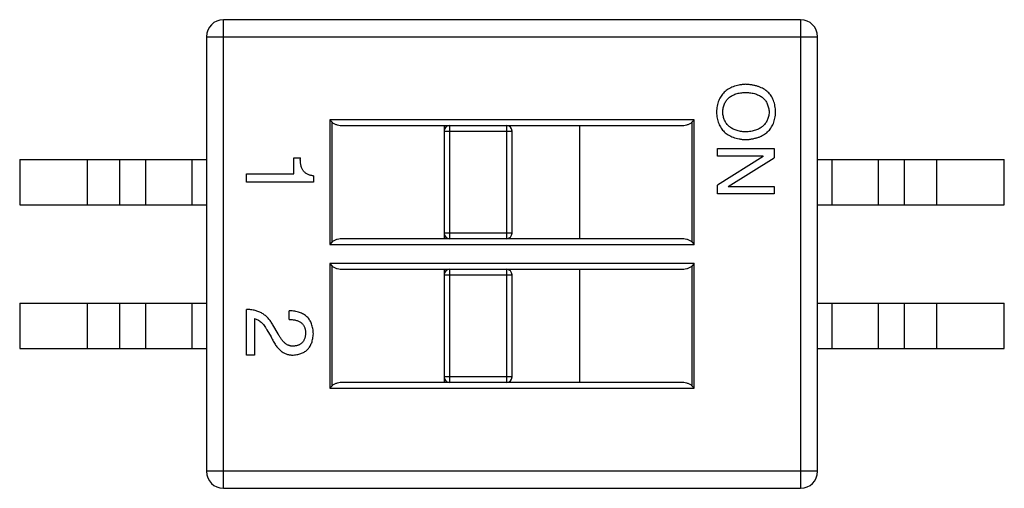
# Model space of a CAD drawing. Header units: inches. Extents: x -36 to 490, y -51 to 98.
# Tile 32 of 153: x 348.11 to 356.81, y 30.59 to 34.73. Entities that reach past the tile are written whole.
import ezdxf

# ---------------------------------------------------------------- set-up
doc = ezdxf.new("R2010")
doc.units = ezdxf.units.IN
doc.header["$LTSCALE"] = 1.21
doc.header["$MEASUREMENT"] = 0
doc.layers.get('0').update_dxf_attribs({"linetype": 'CONTINUOUS'})

msp = doc.modelspace()

# ---------------------------------------------------------------- linework, layer by layer
at = {"color": 7, "linetype": 'Continuous'}
for p, q in [((349.911, 30.585), (349.911, 34.725)), ((355.011, 34.725), (349.911, 34.725)), ((355.011, 34.725), (355.011, 30.585)), ((349.761, 34.575), (349.761, 30.735)), ((349.761, 34.575), (355.161, 34.575)), ((355.161, 30.735), (355.161, 34.575)), ((350.8499, 33.84), (350.8499, 32.74)), ((354.072, 33.84), (350.8499, 33.84)), ((350.8499, 33.84), (350.871, 33.8189)), ((350.871, 32.7611), (350.871, 33.8189)), ((350.9682, 33.79), (353.9537, 33.79)), ((351.861, 33.79), (351.861, 32.79)), ((351.911, 32.79), (351.911, 33.79)), ((352.411, 33.79), (352.411, 32.79)), ((353.061, 32.79), (353.061, 33.79)), ((354.072, 33.84), (354.0509, 33.8189)), ((354.0509, 33.8189), (354.0509, 32.7611)), ((354.072, 32.74), (354.072, 33.84)), ((351.861, 33.74), (352.461, 33.74)), ((352.461, 32.84), (352.461, 33.74)), ((354.2765, 33.52), (354.2765, 33.5856)), ((354.2765, 33.5856), (354.7765, 33.5856)), ((354.7765, 33.5856), (354.7765, 33.5036)), ((350.532, 33.3647), (350.532, 33.5057)), ((350.532, 33.5057), (350.591, 33.5057)), ((354.6809, 33.52), (354.2765, 33.52)), ((354.6809, 33.5173), (354.2765, 33.2632)), ((354.3721, 33.2523), (354.7765, 33.5036)), ((354.6809, 33.5173), (354.6809, 33.52)), ((348.111, 33.49), (348.111, 33.09)), ((348.111, 33.49), (349.761, 33.49)), ((348.71, 33.09), (348.71, 33.49)), ((348.9915, 33.49), (348.9915, 33.09)), ((349.2224, 33.49), (349.2224, 33.09)), ((349.6338, 33.09), (349.6338, 33.49)), ((355.161, 33.49), (356.811, 33.49)), ((355.2881, 33.49), (355.2881, 33.09)), ((355.6995, 33.09), (355.6995, 33.49)), ((355.9304, 33.09), (355.9304, 33.49)), ((356.2119, 33.49), (356.2119, 33.09)), ((356.811, 33.09), (356.811, 33.49)), ((350.1156, 33.2893), (350.1156, 33.3647)), ((350.1156, 33.3647), (350.532, 33.3647)), ((350.7058, 33.345), (350.7058, 33.2893)), ((350.7058, 33.2893), (350.1156, 33.2893)), ((354.2765, 33.1867), (354.2765, 33.2632)), ((354.3721, 33.2523), (354.7765, 33.2523)), ((354.7765, 33.2523), (354.7765, 33.1867)), ((354.7765, 33.1867), (354.2765, 33.1867)), ((348.111, 33.09), (349.761, 33.09)), ((355.161, 33.09), (356.811, 33.09)), ((352.461, 32.84), (351.861, 32.84)), ((350.871, 32.7611), (350.8499, 32.74)), ((350.8499, 32.74), (354.072, 32.74)), ((353.9537, 32.79), (350.9682, 32.79)), ((354.0509, 32.7611), (354.072, 32.74)), ((350.8499, 32.57), (350.8499, 31.47)), ((354.072, 32.57), (350.8499, 32.57)), ((350.8499, 32.57), (350.871, 32.5489)), ((350.871, 31.4911), (350.871, 32.5489)), ((354.072, 32.57), (354.0509, 32.5489)), ((354.0509, 32.5489), (354.0509, 31.4911)), ((354.072, 31.47), (354.072, 32.57)), ((350.9682, 32.52), (353.9537, 32.52)), ((351.861, 32.52), (351.861, 31.52)), ((351.861, 32.47), (352.461, 32.47)), ((351.911, 31.52), (351.911, 32.52)), ((352.411, 32.52), (352.411, 31.52)), ((352.461, 31.57), (352.461, 32.47)), ((353.061, 31.52), (353.061, 32.52)), ((348.111, 32.22), (348.111, 31.82)), ((348.111, 32.22), (349.761, 32.22)), ((348.71, 31.82), (348.71, 32.22)), ((348.9915, 32.22), (348.9915, 31.82)), ((349.2224, 32.22), (349.2224, 31.82)), ((349.6338, 31.82), (349.6338, 32.22)), ((355.161, 32.22), (356.811, 32.22)), ((355.2881, 32.22), (355.2881, 31.82)), ((355.6995, 31.82), (355.6995, 32.22)), ((355.9304, 31.82), (355.9304, 32.22)), ((356.2119, 32.22), (356.2119, 31.82)), ((356.811, 31.82), (356.811, 32.22)), ((350.1156, 31.7625), (350.1156, 32.1658)), ((350.4927, 32.0772), (350.4927, 32.1526)), ((350.1845, 32.0838), (350.1845, 31.7625)), ((350.3943, 31.9494), (350.3484, 32.0281)), ((350.2959, 31.9854), (350.332, 31.9231)), ((348.111, 31.82), (349.761, 31.82)), ((350.1845, 31.7625), (350.1156, 31.7625)), ((355.161, 31.82), (356.811, 31.82)), ((353.9537, 31.52), (350.9682, 31.52)), ((352.461, 31.57), (351.861, 31.57)), ((350.871, 31.4911), (350.8499, 31.47)), ((350.8499, 31.47), (354.072, 31.47)), ((354.0509, 31.4911), (354.072, 31.47)), ((355.161, 30.735), (349.761, 30.735)), ((349.911, 30.585), (355.011, 30.585))]:
    msp.add_line(p, q, dxfattribs=at)
for centre, radius, start, end in [((349.911, 34.575), 0.15, 90, 180), ((355.011, 34.575), 0.15, 0, 90), ((351.911, 33.74), 0.05, 90, 180), ((352.411, 33.74), 0.05, 0, 90), ((351.911, 32.84), 0.05, 180, 270), ((352.411, 32.84), 0.05, 270, 0), ((351.911, 32.47), 0.05, 90, 180), ((352.411, 32.47), 0.05, 0, 90), ((351.911, 31.57), 0.05, 180, 270), ((352.411, 31.57), 0.05, 270, 0), ((349.911, 30.735), 0.15, 180, 270), ((355.011, 30.735), 0.15, 270, 0)]:
    msp.add_arc(centre, radius, start, end, dxfattribs=at)
for points, knots in [([(354.5251, 34.1542), (354.5151, 34.1534), (354.4955, 34.1519), (354.4671, 34.1472), (354.4407, 34.141), (354.4161, 34.1331), (354.3933, 34.1237), (354.3724, 34.1124), (354.3535, 34.0995), (354.3363, 34.085), (354.3212, 34.0685), (354.3078, 34.0506), (354.2965, 34.0309), (354.2869, 34.0096), (354.2794, 33.9866), (354.2736, 33.962), (354.2697, 33.9357), (354.2688, 33.9176), (354.2683, 33.9083)], [0, 0, 0, 0, 0.07592, 0.147602, 0.215646, 0.280138, 0.341755, 0.400886, 0.458012, 0.513972, 0.569614, 0.625264, 0.681864, 0.740222, 0.800621, 0.863683, 0.930081, 1, 1, 1, 1]), ([(354.7902, 33.9083), (354.7897, 33.9177), (354.7889, 33.936), (354.7852, 33.9626), (354.7796, 33.9875), (354.7721, 34.0107), (354.7623, 34.0321), (354.7507, 34.0519), (354.7371, 34.07), (354.7214, 34.0863), (354.7037, 34.1009), (354.6841, 34.1138), (354.6624, 34.1249), (354.6388, 34.1343), (354.6131, 34.1418), (354.5856, 34.1479), (354.556, 34.1521), (354.5356, 34.1535), (354.5251, 34.1542)], [0, 0, 0, 0, 0.069147, 0.134805, 0.197199, 0.256788, 0.314011, 0.370215, 0.425331, 0.480464, 0.536188, 0.593547, 0.653064, 0.715117, 0.780393, 0.849545, 0.92254, 1, 1, 1, 1]), ([(354.3229, 33.9083), (354.3234, 33.9151), (354.3243, 33.9282), (354.3276, 33.9473), (354.3322, 33.9651), (354.3382, 33.9817), (354.3459, 33.997), (354.3549, 34.0112), (354.3655, 34.024), (354.3774, 34.0357), (354.3909, 34.046), (354.4058, 34.0552), (354.4222, 34.0629), (354.4399, 34.0696), (354.4592, 34.0749), (354.4799, 34.0789), (354.502, 34.0819), (354.5173, 34.0828), (354.5251, 34.0832)], [0, 0, 0, 0, 0.067648, 0.131587, 0.192896, 0.251435, 0.307955, 0.363582, 0.41843, 0.473961, 0.529977, 0.58778, 0.647927, 0.710962, 0.777441, 0.847172, 0.921625, 1, 1, 1, 1]), ([(354.5251, 34.0832), (354.5332, 34.0828), (354.5489, 34.0819), (354.5716, 34.0789), (354.5929, 34.075), (354.6126, 34.0696), (354.6309, 34.0629), (354.6477, 34.0551), (354.663, 34.046), (354.6769, 34.0357), (354.6891, 34.024), (354.7, 34.0112), (354.7093, 33.9971), (354.717, 33.9817), (354.7233, 33.9651), (354.728, 33.9473), (354.7313, 33.9282), (354.7323, 33.9151), (354.7328, 33.9083)], [0, 0, 0, 0, 0.079527, 0.154517, 0.225492, 0.292261, 0.355913, 0.416365, 0.474727, 0.530704, 0.586126, 0.640793, 0.696134, 0.751963, 0.809862, 0.870343, 0.93333, 1, 1, 1, 1]), ([(354.2683, 33.9083), (354.2688, 33.8991), (354.2697, 33.8812), (354.2736, 33.8553), (354.2794, 33.8309), (354.2869, 33.8082), (354.2965, 33.7871), (354.3079, 33.7677), (354.3212, 33.7499), (354.3364, 33.7338), (354.3535, 33.7194), (354.3724, 33.7066), (354.3933, 33.6954), (354.4161, 33.686), (354.4407, 33.6782), (354.4672, 33.6722), (354.4955, 33.6675), (354.5151, 33.666), (354.5251, 33.6652)], [0, 0, 0, 0, 0.069543, 0.135551, 0.198218, 0.258467, 0.316451, 0.372703, 0.428457, 0.483848, 0.539952, 0.597251, 0.656588, 0.718448, 0.783219, 0.851581, 0.92366, 1, 1, 1, 1]), ([(354.5251, 33.7335), (354.5174, 33.734), (354.5023, 33.735), (354.4805, 33.7383), (354.46, 33.7426), (354.441, 33.7482), (354.4233, 33.7548), (354.4071, 33.7629), (354.3922, 33.772), (354.3788, 33.7823), (354.3668, 33.794), (354.3563, 33.8068), (354.3471, 33.8208), (354.3393, 33.836), (354.333, 33.8524), (354.3282, 33.87), (354.3246, 33.8887), (354.3235, 33.9017), (354.3229, 33.9083)], [0, 0, 0, 0, 0.077943, 0.152009, 0.221731, 0.288173, 0.350979, 0.411506, 0.469682, 0.526266, 0.581676, 0.637093, 0.692693, 0.749885, 0.808405, 0.869303, 0.932835, 1, 1, 1, 1]), ([(354.5251, 33.6652), (354.5355, 33.666), (354.5557, 33.6675), (354.585, 33.6721), (354.6123, 33.6782), (354.6377, 33.686), (354.6612, 33.6954), (354.6827, 33.7065), (354.7023, 33.7194), (354.72, 33.7338), (354.7357, 33.7499), (354.7494, 33.7677), (354.7612, 33.7871), (354.771, 33.8081), (354.7788, 33.8309), (354.7846, 33.8553), (354.7886, 33.8812), (354.7896, 33.8991), (354.7902, 33.9083)], [0, 0, 0, 0, 0.077567, 0.150676, 0.219857, 0.285465, 0.347921, 0.407823, 0.465422, 0.52175, 0.577087, 0.632521, 0.688224, 0.745558, 0.804966, 0.866649, 0.931596, 1, 1, 1, 1]), ([(354.7328, 33.9083), (354.7322, 33.9017), (354.731, 33.8887), (354.7274, 33.87), (354.7225, 33.8524), (354.716, 33.836), (354.7081, 33.8207), (354.6987, 33.8067), (354.6878, 33.7939), (354.6755, 33.7823), (354.6618, 33.7719), (354.6465, 33.7629), (354.6298, 33.7548), (354.6116, 33.7482), (354.592, 33.7426), (354.571, 33.7384), (354.5486, 33.735), (354.5331, 33.734), (354.5251, 33.7335)], [0, 0, 0, 0, 0.066188, 0.128762, 0.188833, 0.246715, 0.303199, 0.358331, 0.413557, 0.469096, 0.525624, 0.584066, 0.644882, 0.708619, 0.775665, 0.846297, 0.9209, 1, 1, 1, 1]), ([(350.871, 33.8189), (350.8772, 33.8127), (350.8925, 33.8035), (350.9252, 33.7928), (350.9511, 33.79), (350.9682, 33.79)], [0, 0, 0, 0, 0.254031, 0.504224, 1, 1, 1, 1]), ([(353.9537, 33.79), (353.9708, 33.79), (353.9967, 33.7928), (354.0295, 33.8035), (354.0447, 33.8127), (354.0509, 33.8189)], [0, 0, 0, 0, 0.495776, 0.745969, 1, 1, 1, 1]), ([(350.7058, 33.345), (350.7009, 33.3456), (350.6913, 33.3469), (350.6776, 33.3501), (350.6648, 33.3543), (350.6531, 33.3597), (350.6423, 33.3661), (350.6327, 33.3736), (350.6238, 33.382), (350.6162, 33.3917), (350.6094, 33.4023), (350.6039, 33.414), (350.5991, 33.4267), (350.5955, 33.4405), (350.5928, 33.4553), (350.5912, 33.4712), (350.5904, 33.4881), (350.5908, 33.4997), (350.591, 33.5057)], [0, 0, 0, 0, 0.066659, 0.129311, 0.18962, 0.247164, 0.30314, 0.357527, 0.411867, 0.466926, 0.523012, 0.580527, 0.641561, 0.705268, 0.772282, 0.84407, 0.919338, 1, 1, 1, 1]), ([(350.9682, 32.79), (350.9511, 32.79), (350.9252, 32.7873), (350.8925, 32.7765), (350.8772, 32.7673), (350.871, 32.7611)], [0, 0, 0, 0, 0.495776, 0.745969, 1, 1, 1, 1]), ([(354.0509, 32.7611), (354.0447, 32.7673), (354.0295, 32.7765), (353.9967, 32.7873), (353.9708, 32.79), (353.9537, 32.79)], [0, 0, 0, 0, 0.254031, 0.504224, 1, 1, 1, 1]), ([(350.871, 32.5489), (350.8772, 32.5427), (350.8925, 32.5335), (350.9252, 32.5228), (350.9511, 32.52), (350.9682, 32.52)], [0, 0, 0, 0, 0.254031, 0.504224, 1, 1, 1, 1]), ([(353.9537, 32.52), (353.9708, 32.52), (353.9967, 32.5228), (354.0295, 32.5335), (354.0447, 32.5427), (354.0509, 32.5489)], [0, 0, 0, 0, 0.495776, 0.745969, 1, 1, 1, 1]), ([(350.3484, 32.0281), (350.3453, 32.0335), (350.3393, 32.0443), (350.3292, 32.0596), (350.3185, 32.0739), (350.307, 32.0871), (350.2949, 32.0994), (350.282, 32.1105), (350.2685, 32.1208), (350.2542, 32.1299), (350.2393, 32.138), (350.2237, 32.1451), (350.2074, 32.1512), (350.1903, 32.1561), (350.1726, 32.1602), (350.1542, 32.163), (350.1352, 32.165), (350.1222, 32.1655), (350.1156, 32.1658)], [0, 0, 0, 0, 0.065828, 0.130094, 0.192451, 0.254037, 0.313974, 0.373757, 0.433048, 0.492243, 0.551902, 0.611758, 0.672678, 0.734814, 0.798569, 0.863693, 0.930488, 1, 1, 1, 1]), ([(350.7058, 31.9494), (350.7054, 31.9575), (350.7046, 31.9732), (350.7014, 31.996), (350.6967, 32.0172), (350.6904, 32.0369), (350.6825, 32.0551), (350.6731, 32.0717), (350.6622, 32.0869), (350.6494, 32.1004), (350.6352, 32.1124), (350.6195, 32.1229), (350.6021, 32.1318), (350.5832, 32.1391), (350.5628, 32.1449), (350.5408, 32.1491), (350.5172, 32.1518), (350.501, 32.1524), (350.4927, 32.1526)], [0, 0, 0, 0, 0.07282, 0.141057, 0.2062, 0.267672, 0.326735, 0.383519, 0.439188, 0.494454, 0.549628, 0.605958, 0.66397, 0.72402, 0.787502, 0.854127, 0.925065, 1, 1, 1, 1]), ([(350.1845, 32.0838), (350.1897, 32.0828), (350.2001, 32.0807), (350.2152, 32.0741), (350.2299, 32.0655), (350.244, 32.0542), (350.2578, 32.0406), (350.2711, 32.0245), (350.284, 32.006), (350.2919, 31.9925), (350.2959, 31.9854)], [0, 0, 0, 0, 0.103034, 0.208166, 0.318255, 0.434664, 0.559728, 0.695394, 0.841708, 1, 1, 1, 1]), ([(350.4927, 32.0772), (350.4985, 32.077), (350.5098, 32.0766), (350.5262, 32.0749), (350.5414, 32.0724), (350.5556, 32.0689), (350.5685, 32.0645), (350.5805, 32.0595), (350.5912, 32.0533), (350.601, 32.0464), (350.6094, 32.0385), (350.6169, 32.0298), (350.6231, 32.0201), (350.6282, 32.0096), (350.6321, 31.9982), (350.6348, 31.986), (350.6366, 31.9729), (350.6368, 31.9639), (350.6369, 31.9592)], [0, 0, 0, 0, 0.08259, 0.159772, 0.232949, 0.301446, 0.365577, 0.426656, 0.484637, 0.540444, 0.595167, 0.648419, 0.702287, 0.757115, 0.813457, 0.872239, 0.934058, 1, 1, 1, 1]), ([(350.532, 31.8412), (350.5288, 31.841), (350.5223, 31.8406), (350.5127, 31.8413), (350.5032, 31.8429), (350.4938, 31.8452), (350.4846, 31.8489), (350.4756, 31.8532), (350.4667, 31.8586), (350.458, 31.8649), (350.4494, 31.8722), (350.4411, 31.8804), (350.4329, 31.8896), (350.4248, 31.8997), (350.4169, 31.9108), (350.4091, 31.9227), (350.4015, 31.9356), (350.3967, 31.9447), (350.3943, 31.9494)], [0, 0, 0, 0, 0.052236, 0.103885, 0.155481, 0.20739, 0.259857, 0.313552, 0.369166, 0.427116, 0.48685, 0.550061, 0.61568, 0.685279, 0.758247, 0.834619, 0.915637, 1, 1, 1, 1]), ([(350.5287, 31.7625), (350.5355, 31.763), (350.5487, 31.7641), (350.5678, 31.7673), (350.5857, 31.7717), (350.6023, 31.7776), (350.6178, 31.7846), (350.632, 31.7931), (350.6451, 31.8028), (350.6568, 31.8139), (350.6673, 31.8264), (350.6766, 31.8401), (350.6847, 31.8551), (350.6913, 31.8715), (350.6969, 31.8891), (350.701, 31.908), (350.7043, 31.9282), (350.7053, 31.9422), (350.7058, 31.9494)], [0, 0, 0, 0, 0.070695, 0.137756, 0.201633, 0.262408, 0.321242, 0.378118, 0.434417, 0.490158, 0.546379, 0.603416, 0.662238, 0.723276, 0.78738, 0.854341, 0.925145, 1, 1, 1, 1]), ([(350.6369, 31.9592), (350.6367, 31.9547), (350.6362, 31.9459), (350.6349, 31.9332), (350.6323, 31.9213), (350.6294, 31.9101), (350.6254, 31.8999), (350.6209, 31.8903), (350.6154, 31.8817), (350.6092, 31.8739), (350.6022, 31.8669), (350.5945, 31.8606), (350.5859, 31.8553), (350.5766, 31.8508), (350.5665, 31.8472), (350.5557, 31.8442), (350.5441, 31.8422), (350.5361, 31.8415), (350.532, 31.8412)], [0, 0, 0, 0, 0.076117, 0.148445, 0.216897, 0.281483, 0.343001, 0.402381, 0.45991, 0.515916, 0.571084, 0.626557, 0.683142, 0.740991, 0.801392, 0.863817, 0.93054, 1, 1, 1, 1]), ([(350.332, 31.9231), (350.3351, 31.9163), (350.3412, 31.9031), (350.3513, 31.8843), (350.3616, 31.8667), (350.3722, 31.8505), (350.3833, 31.8357), (350.3947, 31.8222), (350.4065, 31.8101), (350.4186, 31.7993), (350.4311, 31.79), (350.444, 31.7819), (350.4573, 31.7752), (350.4708, 31.7697), (350.4848, 31.7659), (350.4992, 31.7633), (350.5138, 31.7621), (350.5237, 31.7624), (350.5287, 31.7625)], [0, 0, 0, 0, 0.082729, 0.161253, 0.236133, 0.307547, 0.375703, 0.440838, 0.502904, 0.562219, 0.619807, 0.675723, 0.730396, 0.783865, 0.837319, 0.890549, 0.944918, 1, 1, 1, 1]), ([(350.9682, 31.52), (350.9511, 31.52), (350.9252, 31.5173), (350.8925, 31.5065), (350.8772, 31.4973), (350.871, 31.4911)], [0, 0, 0, 0, 0.495776, 0.745969, 1, 1, 1, 1]), ([(354.0509, 31.4911), (354.0447, 31.4973), (354.0295, 31.5065), (353.9967, 31.5173), (353.9708, 31.52), (353.9537, 31.52)], [0, 0, 0, 0, 0.254031, 0.504224, 1, 1, 1, 1])]:
    msp.add_open_spline(points, degree=3, knots=knots, dxfattribs=at)

doc.saveas('drawing.dxf')
